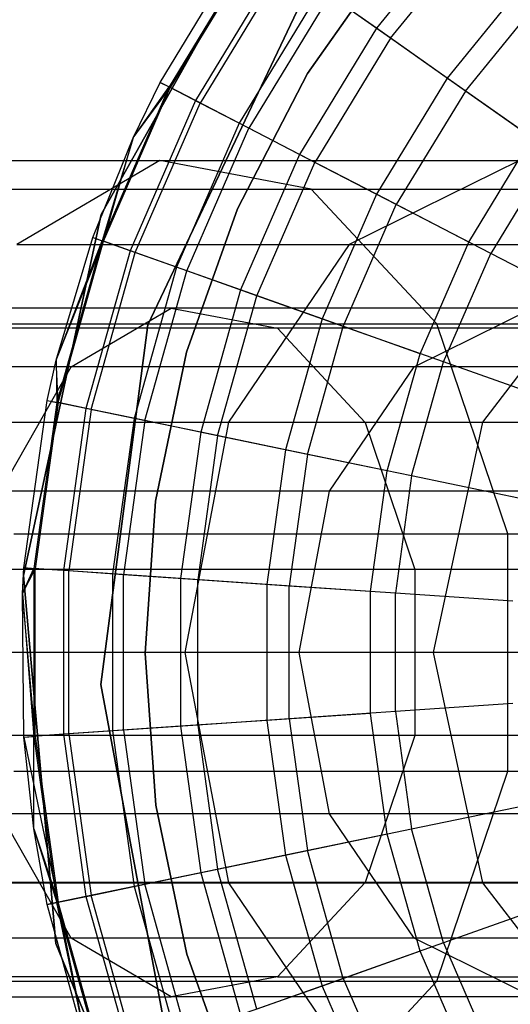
# Model space of a CAD drawing. Extents: x -28.1 to 0, y 0 to 28.1.
# Tile 131 of 215: x -0.984 to -0.79, y 13.935 to 14.326. Entities that reach past the tile are written whole.
import ezdxf

# ---------------------------------------------------------------- set-up
doc = ezdxf.new("R2010")
doc.units = 0
doc.header["$MEASUREMENT"] = 0
doc.layers.get('0').update_dxf_attribs({"color": 13, "linetype": 'CONTINUOUS'})

# ---------------------------------------------------------------- blocks, each defined once
blk = doc.blocks.new('ORTO_VIII_Z_ZAROWKA_OKAPO0')
at = {"color": 0}
for p, q in [((27.52981, 14.63768, 10.00781), (27.45808, 14.50972, 10.00781)), ((27.45808, 14.50972, 3.3149), (27.52981, 14.63768, 3.3149)), ((27.52981, 14.63768, 10.00781), (27.45808, 14.50972, 10.00781)), ((27.45808, 14.50972, 3.3149), (27.52981, 14.63768, 3.3149)), ((27.60427, 14.62916, 10.09418), (27.56725, 14.58365, 10.09418)), ((27.60427, 14.62916, 10.09418), (27.56725, 14.58365, 10.09418)), ((27.57282, 14.57972, 12.17217), (27.60926, 14.62451, 12.17217)), ((27.57282, 14.57972, 12.17217), (27.60926, 14.62451, 12.17217)), ((27.48148, 14.56217, 10.40345), (27.51638, 14.61956, 10.40345)), ((27.48148, 14.56217, 11.98237), (27.51638, 14.61956, 11.98237)), ((27.48148, 14.56217, 10.40345), (27.51638, 14.61956, 10.40345)), ((27.48148, 14.56217, 11.98237), (27.51638, 14.61956, 11.98237)), ((27.5196, 14.61728, 10.32419), (27.48498, 14.56035, 10.32419)), ((27.5196, 14.61728, 10.32419), (27.48498, 14.56035, 10.32419)), ((27.52005, 14.61697, 12.03365), (27.48546, 14.5601, 12.03365)), ((27.52005, 14.61697, 12.03365), (27.48546, 14.5601, 12.03365)), ((27.57468, 14.61506, 3.47238), (27.53986, 14.56565, 3.47238)), ((27.53986, 14.56565, 3.43301), (27.57468, 14.61506, 3.43301)), ((27.57468, 14.61506, 3.47238), (27.53986, 14.56565, 3.47238)), ((27.53986, 14.56565, 3.43301), (27.57468, 14.61506, 3.43301)), ((27.52922, 14.61049, 10.24572), (27.49544, 14.55493, 10.24572)), ((27.52922, 14.61049, 10.24572), (27.49544, 14.55493, 10.24572)), ((27.53093, 14.60929, 12.08336), (27.49729, 14.55397, 12.08336)), ((27.53093, 14.60929, 12.08336), (27.49729, 14.55397, 12.08336)), ((27.62934, 14.60575, 10.02262), (27.59527, 14.56387, 10.02262)), ((27.62934, 14.60575, 10.02262), (27.59527, 14.56387, 10.02262)), ((27.54516, 14.59924, 10.16879), (27.51276, 14.54596, 10.16879)), ((27.54516, 14.59924, 10.16879), (27.51276, 14.54596, 10.16879)), ((27.56725, 14.58365, 10.09418), (27.54516, 14.59924, 10.16879)), ((27.56725, 14.58365, 10.09418), (27.54516, 14.59924, 10.16879)), ((27.60255, 14.55873, 12.20857), (27.63586, 14.59966, 12.20857)), ((27.60255, 14.55873, 12.20857), (27.63586, 14.59966, 12.20857)), ((27.47658, 14.46593, 10.00781), (27.53843, 14.5961, 10.00781)), ((27.53843, 14.5961, 3.3149), (27.47658, 14.46593, 3.3149)), ((27.53843, 14.5961, 3.3149), (27.47658, 14.46593, 3.3149)), ((27.47658, 14.46593, 10.00781), (27.53843, 14.5961, 10.00781)), ((27.5487, 14.59674, 12.13001), (27.51661, 14.54397, 12.13001)), ((27.5487, 14.59674, 12.13001), (27.51661, 14.54397, 12.13001)), ((27.57282, 14.57972, 12.17217), (27.5487, 14.59674, 12.13001)), ((27.57282, 14.57972, 12.17217), (27.5487, 14.59674, 12.13001)), ((27.56725, 14.58365, 10.09418), (27.53676, 14.53352, 10.09418)), ((27.56725, 14.58365, 10.09418), (27.53676, 14.53352, 10.09418)), ((27.59527, 14.56387, 10.02262), (27.56725, 14.58365, 10.09418)), ((27.59527, 14.56387, 10.02262), (27.56725, 14.58365, 10.09418)), ((27.57282, 14.57972, 12.17217), (27.54282, 14.53038, 12.17217)), ((27.57282, 14.57972, 12.17217), (27.54282, 14.53038, 12.17217)), ((27.60255, 14.55873, 12.20857), (27.57282, 14.57972, 12.17217)), ((27.60255, 14.55873, 12.20857), (27.57282, 14.57972, 12.17217)), ((27.47078, 14.54019, 10.40345), (27.48148, 14.56217, 10.40345)), ((27.47078, 14.54019, 11.98237), (27.48148, 14.56217, 11.98237)), ((27.47078, 14.54019, 10.40345), (27.48148, 14.56217, 10.40345)), ((27.47078, 14.54019, 11.98237), (27.48148, 14.56217, 11.98237)), ((27.48148, 14.56217, 10.40345), (27.48498, 14.56035, 10.32419)), ((27.48148, 14.56217, 10.40345), (27.48498, 14.56035, 10.32419)), ((27.48148, 14.56217, 11.98237), (27.48148, 14.56217, 10.40345)), ((27.48148, 14.56217, 11.98237), (27.48148, 14.56217, 10.40345)), ((27.48546, 14.5601, 12.03365), (27.48148, 14.56217, 11.98237)), ((27.48546, 14.5601, 12.03365), (27.48148, 14.56217, 11.98237)), ((27.53986, 14.56565, 3.47238), (27.51208, 14.51196, 3.47238)), ((27.51208, 14.51196, 3.43301), (27.53986, 14.56565, 3.43301)), ((27.53986, 14.56565, 3.47238), (27.51208, 14.51196, 3.47238)), ((27.51208, 14.51196, 3.43301), (27.53986, 14.56565, 3.43301)), ((27.53986, 14.56565, 3.47238), (27.53986, 14.56565, 3.43301)), ((27.53986, 14.56565, 3.47238), (27.53986, 14.56565, 3.43301)), ((27.59527, 14.56387, 10.02262), (27.56722, 14.51774, 10.02262)), ((27.59527, 14.56387, 10.02262), (27.56722, 14.51774, 10.02262)), ((27.62895, 14.54009, 9.95481), (27.59527, 14.56387, 10.02262)), ((27.62895, 14.54009, 9.95481), (27.59527, 14.56387, 10.02262)), ((27.48498, 14.56035, 10.32419), (27.45843, 14.49924, 10.32419)), ((27.48498, 14.56035, 10.32419), (27.45843, 14.49924, 10.32419)), ((27.45895, 14.49906, 12.03365), (27.48546, 14.5601, 12.03365)), ((27.45895, 14.49906, 12.03365), (27.48546, 14.5601, 12.03365)), ((27.47078, 14.54019, 10.40345), (27.48498, 14.56035, 10.32419)), ((27.47078, 14.54019, 10.40345), (27.48498, 14.56035, 10.32419)), ((27.47078, 14.54019, 11.98237), (27.48546, 14.5601, 12.03365)), ((27.47078, 14.54019, 11.98237), (27.48546, 14.5601, 12.03365)), ((27.49544, 14.55493, 10.24572), (27.48498, 14.56035, 10.32419)), ((27.49544, 14.55493, 10.24572), (27.48498, 14.56035, 10.32419)), ((27.49729, 14.55397, 12.08336), (27.48546, 14.5601, 12.03365)), ((27.49729, 14.55397, 12.08336), (27.48546, 14.5601, 12.03365)), ((27.60255, 14.55873, 12.20857), (27.57513, 14.51364, 12.20857)), ((27.60255, 14.55873, 12.20857), (27.57513, 14.51364, 12.20857)), ((27.637, 14.53442, 12.23809), (27.60255, 14.55873, 12.20857)), ((27.637, 14.53442, 12.23809), (27.60255, 14.55873, 12.20857)), ((27.49544, 14.55493, 10.24572), (27.46954, 14.49529, 10.24572)), ((27.49544, 14.55493, 10.24572), (27.46954, 14.49529, 10.24572)), ((27.51276, 14.54596, 10.16879), (27.49544, 14.55493, 10.24572)), ((27.51276, 14.54596, 10.16879), (27.49544, 14.55493, 10.24572)), ((27.4715, 14.4946, 12.08336), (27.49729, 14.55397, 12.08336)), ((27.4715, 14.4946, 12.08336), (27.49729, 14.55397, 12.08336)), ((27.51661, 14.54397, 12.13001), (27.49729, 14.55397, 12.08336)), ((27.51661, 14.54397, 12.13001), (27.49729, 14.55397, 12.08336)), ((27.51276, 14.54596, 10.16879), (27.48791, 14.48876, 10.16879)), ((27.51276, 14.54596, 10.16879), (27.48791, 14.48876, 10.16879)), ((27.492, 14.48731, 12.13001), (27.51661, 14.54397, 12.13001)), ((27.492, 14.48731, 12.13001), (27.51661, 14.54397, 12.13001)), ((27.53676, 14.53352, 10.09418), (27.51276, 14.54596, 10.16879)), ((27.53676, 14.53352, 10.09418), (27.51276, 14.54596, 10.16879)), ((27.54282, 14.53038, 12.17217), (27.51661, 14.54397, 12.13001)), ((27.54282, 14.53038, 12.17217), (27.51661, 14.54397, 12.13001)), ((27.45472, 14.50056, 10.40345), (27.47078, 14.54019, 10.40345)), ((27.45472, 14.50056, 11.98237), (27.47078, 14.54019, 11.98237)), ((27.45472, 14.50056, 10.40345), (27.47078, 14.54019, 10.40345)), ((27.45472, 14.50056, 11.98237), (27.47078, 14.54019, 11.98237)), ((27.47078, 14.54019, 10.40345), (27.45843, 14.49924, 10.32419)), ((27.47078, 14.54019, 10.40345), (27.45843, 14.49924, 10.32419)), ((27.45895, 14.49906, 12.03365), (27.47078, 14.54019, 11.98237)), ((27.45895, 14.49906, 12.03365), (27.47078, 14.54019, 11.98237)), ((27.47078, 14.54019, 11.98237), (27.47078, 14.54019, 10.40345)), ((27.47078, 14.54019, 11.98237), (27.47078, 14.54019, 10.40345)), ((27.60383, 14.49877, 9.95481), (27.62895, 14.54009, 9.95481)), ((27.60383, 14.49877, 9.95481), (27.62895, 14.54009, 9.95481)), ((27.31602, 14.53117, 1.13541), (27.48128, 14.53117, 1.25113)), ((27.31602, 14.53117, 1.13541), (27.48128, 14.53117, 1.25113)), ((27.48128, 14.53117, 1.25113), (27.42465, 14.49776, 1.31861)), ((27.48128, 14.53117, 1.25113), (27.42465, 14.49776, 1.31861)), ((27.5414, 14.51981, 1.17948), (27.48128, 14.53117, 1.25113)), ((27.48128, 14.53117, 1.25113), (27.62393, 14.53117, 1.39378)), ((27.5414, 14.51981, 1.17948), (27.48128, 14.53117, 1.25113)), ((27.48128, 14.53117, 1.25113), (27.62393, 14.53117, 1.39378)), ((27.53676, 14.53352, 10.09418), (27.51339, 14.47971, 10.09418)), ((27.53676, 14.53352, 10.09418), (27.51339, 14.47971, 10.09418)), ((27.56722, 14.51774, 10.02262), (27.53676, 14.53352, 10.09418)), ((27.56722, 14.51774, 10.02262), (27.53676, 14.53352, 10.09418)), ((27.62393, 14.53117, 1.39378), (27.55645, 14.49776, 1.45041)), ((27.62393, 14.53117, 1.39378), (27.55645, 14.49776, 1.45041)), ((27.637, 14.53442, 12.23809), (27.61257, 14.49424, 12.23809)), ((27.637, 14.53442, 12.23809), (27.61257, 14.49424, 12.23809)), ((27.51981, 14.47742, 12.17217), (27.54282, 14.53038, 12.17217)), ((27.51981, 14.47742, 12.17217), (27.54282, 14.53038, 12.17217)), ((27.57513, 14.51364, 12.20857), (27.54282, 14.53038, 12.17217)), ((27.57513, 14.51364, 12.20857), (27.54282, 14.53038, 12.17217)), ((27.36278, 14.51981, 1.05441), (27.5414, 14.51981, 1.17948)), ((27.36278, 14.51981, 1.05441), (27.5414, 14.51981, 1.17948)), ((27.59124, 14.46629, 1.12008), (27.5414, 14.51981, 1.17948)), ((27.5414, 14.51981, 1.17948), (27.69558, 14.51981, 1.33366)), ((27.59124, 14.46629, 1.12008), (27.5414, 14.51981, 1.17948)), ((27.5414, 14.51981, 1.17948), (27.69558, 14.51981, 1.33366)), ((27.56722, 14.51774, 10.02262), (27.54571, 14.46822, 10.02262)), ((27.56722, 14.51774, 10.02262), (27.54571, 14.46822, 10.02262)), ((27.60383, 14.49877, 9.95481), (27.56722, 14.51774, 10.02262)), ((27.60383, 14.49877, 9.95481), (27.56722, 14.51774, 10.02262)), ((27.51208, 14.51196, 3.47238), (27.49187, 14.45498, 3.47238)), ((27.49187, 14.45498, 3.43301), (27.51208, 14.51196, 3.43301)), ((27.51208, 14.51196, 3.47238), (27.49187, 14.45498, 3.47238)), ((27.49187, 14.45498, 3.43301), (27.51208, 14.51196, 3.43301)), ((27.51208, 14.51196, 3.47238), (27.51208, 14.51196, 3.43301)), ((27.51208, 14.51196, 3.47238), (27.51208, 14.51196, 3.43301)), ((27.55411, 14.46524, 12.20857), (27.57513, 14.51364, 12.20857)), ((27.55411, 14.46524, 12.20857), (27.57513, 14.51364, 12.20857)), ((27.61257, 14.49424, 12.23809), (27.57513, 14.51364, 12.20857)), ((27.61257, 14.49424, 12.23809), (27.57513, 14.51364, 12.20857)), ((27.45808, 14.50972, 10.00781), (27.42726, 14.3663, 10.00781)), ((27.42726, 14.3663, 3.3149), (27.45808, 14.50972, 3.3149)), ((27.45808, 14.50972, 10.00781), (27.42726, 14.3663, 10.00781)), ((27.42726, 14.3663, 3.3149), (27.45808, 14.50972, 3.3149)), ((27.45808, 14.50972, 10.00781), (27.45808, 14.50972, 3.3149)), ((27.45808, 14.50972, 10.00781), (27.45808, 14.50972, 3.3149)), ((27.44018, 14.45178, 10.40345), (27.45472, 14.50056, 10.40345)), ((27.44018, 14.45178, 11.98237), (27.45472, 14.50056, 11.98237)), ((27.44018, 14.45178, 10.40345), (27.45472, 14.50056, 10.40345)), ((27.44018, 14.45178, 11.98237), (27.45472, 14.50056, 11.98237)), ((27.45472, 14.50056, 10.40345), (27.45843, 14.49924, 10.32419)), ((27.45472, 14.50056, 10.40345), (27.45843, 14.49924, 10.32419)), ((27.45472, 14.50056, 11.98237), (27.45472, 14.50056, 10.40345)), ((27.45472, 14.50056, 11.98237), (27.45472, 14.50056, 10.40345)), ((27.45472, 14.50056, 11.98237), (27.45895, 14.49906, 12.03365)), ((27.45472, 14.50056, 11.98237), (27.45895, 14.49906, 12.03365)), ((27.42465, 14.49776, 1.31861), (27.55645, 14.49776, 1.45041)), ((27.42465, 14.49776, 1.31861), (27.55645, 14.49776, 1.45041)), ((27.44018, 14.45178, 10.40345), (27.45843, 14.49924, 10.32419)), ((27.44018, 14.45178, 10.40345), (27.45843, 14.49924, 10.32419)), ((27.44018, 14.45178, 11.98237), (27.45895, 14.49906, 12.03365)), ((27.44018, 14.45178, 11.98237), (27.45895, 14.49906, 12.03365)), ((27.45843, 14.49924, 10.32419), (27.44046, 14.43508, 10.32419)), ((27.45843, 14.49924, 10.32419), (27.44046, 14.43508, 10.32419)), ((27.44099, 14.43497, 12.03365), (27.45895, 14.49906, 12.03365)), ((27.44099, 14.43497, 12.03365), (27.45895, 14.49906, 12.03365)), ((27.46954, 14.49529, 10.24572), (27.45843, 14.49924, 10.32419)), ((27.46954, 14.49529, 10.24572), (27.45843, 14.49924, 10.32419)), ((27.4715, 14.4946, 12.08336), (27.45895, 14.49906, 12.03365)), ((27.4715, 14.4946, 12.08336), (27.45895, 14.49906, 12.03365)), ((27.55645, 14.49776, 1.45041), (27.50858, 14.42724, 1.49057)), ((27.55645, 14.49776, 1.45041), (27.50858, 14.42724, 1.49057)), ((27.55645, 14.49776, 1.45041), (27.66335, 14.49776, 1.60309)), ((27.55645, 14.49776, 1.45041), (27.66335, 14.49776, 1.60309)), ((27.58456, 14.45441, 9.95481), (27.60383, 14.49877, 9.95481)), ((27.58456, 14.45441, 9.95481), (27.60383, 14.49877, 9.95481)), ((27.66335, 14.49776, 1.60309), (27.60925, 14.42724, 1.63433)), ((27.66335, 14.49776, 1.60309), (27.60925, 14.42724, 1.63433)), ((27.46954, 14.49529, 10.24572), (27.45199, 14.43268, 10.24572)), ((27.46954, 14.49529, 10.24572), (27.45199, 14.43268, 10.24572)), ((27.45404, 14.43226, 12.08336), (27.4715, 14.4946, 12.08336)), ((27.45404, 14.43226, 12.08336), (27.4715, 14.4946, 12.08336)), ((27.48791, 14.48876, 10.16879), (27.46954, 14.49529, 10.24572)), ((27.48791, 14.48876, 10.16879), (27.46954, 14.49529, 10.24572)), ((27.492, 14.48731, 12.13001), (27.4715, 14.4946, 12.08336)), ((27.492, 14.48731, 12.13001), (27.4715, 14.4946, 12.08336)), ((27.59384, 14.45112, 12.23809), (27.61257, 14.49424, 12.23809)), ((27.59384, 14.45112, 12.23809), (27.61257, 14.49424, 12.23809)), ((27.65398, 14.47278, 12.25984), (27.61257, 14.49424, 12.23809)), ((27.65398, 14.47278, 12.25984), (27.61257, 14.49424, 12.23809)), ((27.48791, 14.48876, 10.16879), (27.47109, 14.42872, 10.16879)), ((27.48791, 14.48876, 10.16879), (27.47109, 14.42872, 10.16879)), ((27.51339, 14.47971, 10.09418), (27.48791, 14.48876, 10.16879)), ((27.51339, 14.47971, 10.09418), (27.48791, 14.48876, 10.16879)), ((27.47533, 14.42783, 12.13001), (27.492, 14.48731, 12.13001)), ((27.47533, 14.42783, 12.13001), (27.492, 14.48731, 12.13001)), ((27.51981, 14.47742, 12.17217), (27.492, 14.48731, 12.13001)), ((27.51981, 14.47742, 12.17217), (27.492, 14.48731, 12.13001)), ((27.51339, 14.47971, 10.09418), (27.49756, 14.42321, 10.09418)), ((27.51339, 14.47971, 10.09418), (27.49756, 14.42321, 10.09418)), ((27.50424, 14.42183, 12.17217), (27.51981, 14.47742, 12.17217)), ((27.50424, 14.42183, 12.17217), (27.51981, 14.47742, 12.17217)), ((27.54571, 14.46822, 10.02262), (27.51339, 14.47971, 10.09418)), ((27.54571, 14.46822, 10.02262), (27.51339, 14.47971, 10.09418)), ((27.55411, 14.46524, 12.20857), (27.51981, 14.47742, 12.17217)), ((27.55411, 14.46524, 12.20857), (27.51981, 14.47742, 12.17217)), ((27.48585, 14.47255, 1.24568), (27.31958, 14.47255, 1.12925)), ((27.48585, 14.47255, 1.24568), (27.31958, 14.47255, 1.12925)), ((27.44621, 14.44916, 1.29292), (27.48585, 14.47255, 1.24568)), ((27.44621, 14.44916, 1.29292), (27.48585, 14.47255, 1.24568)), ((27.62938, 14.47255, 1.38921), (27.48585, 14.47255, 1.24568)), ((27.48585, 14.47255, 1.24568), (27.52794, 14.4646, 1.19552)), ((27.62938, 14.47255, 1.38921), (27.48585, 14.47255, 1.24568)), ((27.48585, 14.47255, 1.24568), (27.52794, 14.4646, 1.19552)), ((27.58215, 14.44916, 1.42885), (27.62938, 14.47255, 1.38921)), ((27.58215, 14.44916, 1.42885), (27.62938, 14.47255, 1.38921)), ((27.52794, 14.4646, 1.19552), (27.35231, 14.4646, 1.07255)), ((27.52794, 14.4646, 1.19552), (27.35231, 14.4646, 1.07255)), ((27.40155, 14.46629, 0.98726), (27.59124, 14.46629, 1.12008)), ((27.40155, 14.46629, 0.98726), (27.59124, 14.46629, 1.12008)), ((27.45798, 14.32302, 10.00781), (27.47658, 14.46593, 10.00781)), ((27.47658, 14.46593, 3.3149), (27.45798, 14.32302, 3.3149)), ((27.47658, 14.46593, 3.3149), (27.45798, 14.32302, 3.3149)), ((27.45798, 14.32302, 10.00781), (27.47658, 14.46593, 10.00781)), ((27.47658, 14.46593, 3.3149), (27.47658, 14.46593, 10.00781)), ((27.47658, 14.46593, 3.3149), (27.47658, 14.46593, 10.00781)), ((27.67954, 14.4646, 1.34712), (27.52794, 14.4646, 1.19552)), ((27.52794, 14.4646, 1.19552), (27.56283, 14.42713, 1.15394)), ((27.67954, 14.4646, 1.34712), (27.52794, 14.4646, 1.19552)), ((27.52794, 14.4646, 1.19552), (27.56283, 14.42713, 1.15394)), ((27.54571, 14.46822, 10.02262), (27.53114, 14.41623, 10.02262)), ((27.54571, 14.46822, 10.02262), (27.53114, 14.41623, 10.02262)), ((27.53987, 14.41442, 12.20857), (27.55411, 14.46524, 12.20857)), ((27.53987, 14.41442, 12.20857), (27.55411, 14.46524, 12.20857)), ((27.58456, 14.45441, 9.95481), (27.54571, 14.46822, 10.02262)), ((27.58456, 14.45441, 9.95481), (27.54571, 14.46822, 10.02262)), ((27.59384, 14.45112, 12.23809), (27.55411, 14.46524, 12.20857)), ((27.59384, 14.45112, 12.23809), (27.55411, 14.46524, 12.20857)), ((27.61938, 14.38286, 1.08654), (27.59124, 14.46629, 1.12008)), ((27.59124, 14.46629, 1.12008), (27.75498, 14.46629, 1.28382)), ((27.59124, 14.46629, 1.12008), (27.75498, 14.46629, 1.28382)), ((27.61938, 14.38286, 1.08654), (27.59124, 14.46629, 1.12008)), ((27.49187, 14.45498, 3.47238), (27.47961, 14.39579, 3.47238)), ((27.47961, 14.39579, 3.43301), (27.49187, 14.45498, 3.43301)), ((27.49187, 14.45498, 3.47238), (27.47961, 14.39579, 3.47238)), ((27.47961, 14.39579, 3.43301), (27.49187, 14.45498, 3.43301)), ((27.49187, 14.45498, 3.47238), (27.49187, 14.45498, 3.43301)), ((27.49187, 14.45498, 3.47238), (27.49187, 14.45498, 3.43301)), ((27.57151, 14.40785, 9.95481), (27.58456, 14.45441, 9.95481)), ((27.57151, 14.40785, 9.95481), (27.58456, 14.45441, 9.95481)), ((27.44621, 14.44916, 1.29292), (27.28874, 14.44916, 1.18265)), ((27.44621, 14.44916, 1.29292), (27.28874, 14.44916, 1.18265)), ((27.4181, 14.39979, 1.32642), (27.44621, 14.44916, 1.29292)), ((27.4181, 14.39979, 1.32642), (27.44621, 14.44916, 1.29292)), ((27.4366, 14.43588, 10.40345), (27.44018, 14.45178, 10.40345)), ((27.4366, 14.43588, 11.98237), (27.44018, 14.45178, 11.98237)), ((27.4366, 14.43588, 10.40345), (27.44018, 14.45178, 10.40345)), ((27.4366, 14.43588, 11.98237), (27.44018, 14.45178, 11.98237)), ((27.44018, 14.45178, 10.40345), (27.44046, 14.43508, 10.32419)), ((27.44018, 14.45178, 10.40345), (27.44046, 14.43508, 10.32419)), ((27.44018, 14.45178, 11.98237), (27.44018, 14.45178, 10.40345)), ((27.44018, 14.45178, 11.98237), (27.44018, 14.45178, 10.40345)), ((27.44099, 14.43497, 12.03365), (27.44018, 14.45178, 11.98237)), ((27.44099, 14.43497, 12.03365), (27.44018, 14.45178, 11.98237)), ((27.58215, 14.44916, 1.42885), (27.44621, 14.44916, 1.29292)), ((27.58215, 14.44916, 1.42885), (27.44621, 14.44916, 1.29292)), ((27.54864, 14.39979, 1.45696), (27.58215, 14.44916, 1.42885)), ((27.54864, 14.39979, 1.45696), (27.58215, 14.44916, 1.42885)), ((27.58115, 14.40584, 12.23809), (27.59384, 14.45112, 12.23809)), ((27.58115, 14.40584, 12.23809), (27.59384, 14.45112, 12.23809)), ((27.6924, 14.44916, 1.58632), (27.58215, 14.44916, 1.42885)), ((27.6924, 14.44916, 1.58632), (27.58215, 14.44916, 1.42885)), ((27.63779, 14.4355, 12.25984), (27.59384, 14.45112, 12.23809)), ((27.63779, 14.4355, 12.25984), (27.59384, 14.45112, 12.23809)), ((27.42745, 14.36934, 10.40345), (27.4366, 14.43588, 10.40345)), ((27.42745, 14.36934, 11.98237), (27.4366, 14.43588, 11.98237)), ((27.42745, 14.36934, 10.40345), (27.4366, 14.43588, 10.40345)), ((27.42745, 14.36934, 11.98237), (27.4366, 14.43588, 11.98237)), ((27.44046, 14.43508, 10.32419), (27.43139, 14.36907, 10.32419)), ((27.44046, 14.43508, 10.32419), (27.43139, 14.36907, 10.32419)), ((27.44099, 14.43497, 12.03365), (27.43193, 14.36903, 12.03365)), ((27.44099, 14.43497, 12.03365), (27.43193, 14.36903, 12.03365)), ((27.4366, 14.43588, 10.40345), (27.44046, 14.43508, 10.32419)), ((27.4366, 14.43588, 10.40345), (27.44046, 14.43508, 10.32419)), ((27.4366, 14.43588, 11.98237), (27.4366, 14.43588, 10.40345)), ((27.4366, 14.43588, 11.98237), (27.4366, 14.43588, 10.40345)), ((27.4366, 14.43588, 11.98237), (27.44099, 14.43497, 12.03365)), ((27.4366, 14.43588, 11.98237), (27.44099, 14.43497, 12.03365)), ((27.45199, 14.43268, 10.24572), (27.44046, 14.43508, 10.32419)), ((27.45199, 14.43268, 10.24572), (27.44046, 14.43508, 10.32419)), ((27.45404, 14.43226, 12.08336), (27.44099, 14.43497, 12.03365)), ((27.45404, 14.43226, 12.08336), (27.44099, 14.43497, 12.03365)), ((27.45199, 14.43268, 10.24572), (27.44314, 14.36827, 10.24572)), ((27.45199, 14.43268, 10.24572), (27.44314, 14.36827, 10.24572)), ((27.45404, 14.43226, 12.08336), (27.44522, 14.36813, 12.08336)), ((27.45404, 14.43226, 12.08336), (27.44522, 14.36813, 12.08336)), ((27.47109, 14.42872, 10.16879), (27.45199, 14.43268, 10.24572)), ((27.47109, 14.42872, 10.16879), (27.45199, 14.43268, 10.24572)), ((27.47533, 14.42783, 12.13001), (27.45404, 14.43226, 12.08336)), ((27.47533, 14.42783, 12.13001), (27.45404, 14.43226, 12.08336)), ((27.56283, 14.42713, 1.15394), (27.37945, 14.42713, 1.02554)), ((27.56283, 14.42713, 1.15394), (27.37945, 14.42713, 1.02554)), ((27.38449, 14.42724, 1.36648), (27.50858, 14.42724, 1.49057)), ((27.38449, 14.42724, 1.36648), (27.50858, 14.42724, 1.49057)), ((27.47109, 14.42872, 10.16879), (27.4626, 14.36694, 10.16879)), ((27.47109, 14.42872, 10.16879), (27.4626, 14.36694, 10.16879)), ((27.47533, 14.42783, 12.13001), (27.46692, 14.36664, 12.13001)), ((27.47533, 14.42783, 12.13001), (27.46692, 14.36664, 12.13001)), ((27.49756, 14.42321, 10.09418), (27.47109, 14.42872, 10.16879)), ((27.49756, 14.42321, 10.09418), (27.47109, 14.42872, 10.16879)), ((27.50424, 14.42183, 12.17217), (27.47533, 14.42783, 12.13001)), ((27.50424, 14.42183, 12.17217), (27.47533, 14.42783, 12.13001)), ((27.50858, 14.42724, 1.49057), (27.49131, 14.33576, 1.50506)), ((27.50858, 14.42724, 1.49057), (27.49131, 14.33576, 1.50506)), ((27.50858, 14.42724, 1.49057), (27.60925, 14.42724, 1.63433)), ((27.50858, 14.42724, 1.49057), (27.60925, 14.42724, 1.63433)), ((27.72112, 14.42713, 1.31223), (27.56283, 14.42713, 1.15394)), ((27.56283, 14.42713, 1.15394), (27.58253, 14.36873, 1.13046)), ((27.72112, 14.42713, 1.31223), (27.56283, 14.42713, 1.15394)), ((27.56283, 14.42713, 1.15394), (27.58253, 14.36873, 1.13046)), ((27.60925, 14.42724, 1.63433), (27.58972, 14.33576, 1.6456)), ((27.60925, 14.42724, 1.63433), (27.58972, 14.33576, 1.6456)), ((27.60925, 14.42724, 1.63433), (27.68341, 14.42724, 1.79338)), ((27.60925, 14.42724, 1.63433), (27.68341, 14.42724, 1.79338)), ((27.49756, 14.42321, 10.09418), (27.48957, 14.36509, 10.09418)), ((27.49756, 14.42321, 10.09418), (27.48957, 14.36509, 10.09418)), ((27.50424, 14.42183, 12.17217), (27.49637, 14.36463, 12.17217)), ((27.50424, 14.42183, 12.17217), (27.49637, 14.36463, 12.17217)), ((27.53114, 14.41623, 10.02262), (27.49756, 14.42321, 10.09418)), ((27.53114, 14.41623, 10.02262), (27.49756, 14.42321, 10.09418)), ((27.53987, 14.41442, 12.20857), (27.50424, 14.42183, 12.17217)), ((27.53987, 14.41442, 12.20857), (27.50424, 14.42183, 12.17217)), ((27.53114, 14.41623, 10.02262), (27.52379, 14.36275, 10.02262)), ((27.53114, 14.41623, 10.02262), (27.52379, 14.36275, 10.02262)), ((27.57151, 14.40785, 9.95481), (27.53114, 14.41623, 10.02262)), ((27.57151, 14.40785, 9.95481), (27.53114, 14.41623, 10.02262)), ((27.53987, 14.41442, 12.20857), (27.53269, 14.36214, 12.20857)), ((27.53987, 14.41442, 12.20857), (27.53269, 14.36214, 12.20857)), ((27.58115, 14.40584, 12.23809), (27.53987, 14.41442, 12.20857)), ((27.58115, 14.40584, 12.23809), (27.53987, 14.41442, 12.20857)), ((27.56493, 14.35994, 9.95481), (27.57151, 14.40785, 9.95481)), ((27.56493, 14.35994, 9.95481), (27.57151, 14.40785, 9.95481)), ((27.58115, 14.40584, 12.23809), (27.57475, 14.35926, 12.23809)), ((27.58115, 14.40584, 12.23809), (27.57475, 14.35926, 12.23809)), ((27.62682, 14.39635, 12.25984), (27.58115, 14.40584, 12.23809)), ((27.62682, 14.39635, 12.25984), (27.58115, 14.40584, 12.23809)), ((27.54864, 14.39979, 1.45696), (27.4181, 14.39979, 1.32642)), ((27.54864, 14.39979, 1.45696), (27.4181, 14.39979, 1.32642)), ((27.53655, 14.33576, 1.46711), (27.54864, 14.39979, 1.45696)), ((27.53655, 14.33576, 1.46711), (27.54864, 14.39979, 1.45696)), ((27.65453, 14.39979, 1.60818), (27.54864, 14.39979, 1.45696)), ((27.65453, 14.39979, 1.60818), (27.54864, 14.39979, 1.45696)), ((27.47961, 14.39579, 3.47238), (27.47552, 14.33548, 3.47238)), ((27.47552, 14.33548, 3.43301), (27.47961, 14.39579, 3.43301)), ((27.47961, 14.39579, 3.47238), (27.47552, 14.33548, 3.47238)), ((27.47552, 14.33548, 3.43301), (27.47961, 14.39579, 3.43301)), ((27.47961, 14.39579, 3.47238), (27.47961, 14.39579, 3.43301)), ((27.47961, 14.39579, 3.47238), (27.47961, 14.39579, 3.43301)), ((27.42345, 14.38286, 0.94934), (27.61938, 14.38286, 1.08654)), ((27.42345, 14.38286, 0.94934), (27.61938, 14.38286, 1.08654)), ((27.61938, 14.28865, 1.08654), (27.61938, 14.38286, 1.08654)), ((27.61938, 14.38286, 1.08654), (27.78852, 14.38286, 1.25568)), ((27.61938, 14.38286, 1.08654), (27.78852, 14.38286, 1.25568)), ((27.61938, 14.28865, 1.08654), (27.61938, 14.38286, 1.08654)), ((27.58253, 14.36873, 1.13046), (27.39478, 14.36873, 0.999)), ((27.58253, 14.36873, 1.13046), (27.39478, 14.36873, 0.999)), ((27.42686, 14.35917, 10.40345), (27.42745, 14.36934, 10.40345)), ((27.42686, 14.35917, 11.98237), (27.42745, 14.36934, 11.98237)), ((27.42686, 14.35917, 10.40345), (27.42745, 14.36934, 10.40345)), ((27.42686, 14.35917, 11.98237), (27.42745, 14.36934, 11.98237)), ((27.42686, 14.35917, 10.40345), (27.43139, 14.36907, 10.32419)), ((27.42686, 14.35917, 10.40345), (27.43139, 14.36907, 10.32419)), ((27.42686, 14.35917, 11.98237), (27.43193, 14.36903, 12.03365)), ((27.42686, 14.35917, 11.98237), (27.43193, 14.36903, 12.03365)), ((27.42745, 14.36934, 10.40345), (27.43139, 14.36907, 10.32419)), ((27.42745, 14.36934, 10.40345), (27.43139, 14.36907, 10.32419)), ((27.42745, 14.36934, 11.98237), (27.42745, 14.36934, 10.40345)), ((27.42745, 14.36934, 11.98237), (27.42745, 14.36934, 10.40345)), ((27.43193, 14.36903, 12.03365), (27.42745, 14.36934, 11.98237)), ((27.43193, 14.36903, 12.03365), (27.42745, 14.36934, 11.98237)), ((27.43139, 14.36907, 10.32419), (27.43139, 14.30244, 10.32419)), ((27.44314, 14.36827, 10.24572), (27.43139, 14.36907, 10.32419)), ((27.43139, 14.36907, 10.32419), (27.43139, 14.30244, 10.32419)), ((27.44314, 14.36827, 10.24572), (27.43139, 14.36907, 10.32419)), ((27.43193, 14.30248, 12.03365), (27.43193, 14.36903, 12.03365)), ((27.43193, 14.30248, 12.03365), (27.43193, 14.36903, 12.03365)), ((27.44522, 14.36813, 12.08336), (27.43193, 14.36903, 12.03365)), ((27.44522, 14.36813, 12.08336), (27.43193, 14.36903, 12.03365)), ((27.44314, 14.36827, 10.24572), (27.44314, 14.30325, 10.24572)), ((27.4626, 14.36694, 10.16879), (27.44314, 14.36827, 10.24572)), ((27.44314, 14.36827, 10.24572), (27.44314, 14.30325, 10.24572)), ((27.4626, 14.36694, 10.16879), (27.44314, 14.36827, 10.24572)), ((27.44522, 14.30339, 12.08336), (27.44522, 14.36813, 12.08336)), ((27.44522, 14.30339, 12.08336), (27.44522, 14.36813, 12.08336)), ((27.46692, 14.36664, 12.13001), (27.44522, 14.36813, 12.08336)), ((27.46692, 14.36664, 12.13001), (27.44522, 14.36813, 12.08336)), ((27.4626, 14.36694, 10.16879), (27.4626, 14.30458, 10.16879)), ((27.48957, 14.36509, 10.09418), (27.4626, 14.36694, 10.16879)), ((27.4626, 14.36694, 10.16879), (27.4626, 14.30458, 10.16879)), ((27.48957, 14.36509, 10.09418), (27.4626, 14.36694, 10.16879)), ((27.46692, 14.30487, 12.13001), (27.46692, 14.36664, 12.13001)), ((27.46692, 14.30487, 12.13001), (27.46692, 14.36664, 12.13001)), ((27.49637, 14.36463, 12.17217), (27.46692, 14.36664, 12.13001)), ((27.49637, 14.36463, 12.17217), (27.46692, 14.36664, 12.13001)), ((27.7446, 14.36873, 1.29253), (27.58253, 14.36873, 1.13046)), ((27.58253, 14.36873, 1.13046), (27.58253, 14.30278, 1.13046)), ((27.7446, 14.36873, 1.29253), (27.58253, 14.36873, 1.13046)), ((27.58253, 14.36873, 1.13046), (27.58253, 14.30278, 1.13046)), ((27.42726, 14.3663, 10.00781), (27.44008, 14.22017, 10.00781)), ((27.44008, 14.22017, 3.3149), (27.42726, 14.3663, 3.3149)), ((27.42726, 14.3663, 10.00781), (27.44008, 14.22017, 10.00781)), ((27.42726, 14.3663, 10.00781), (27.42726, 14.3663, 3.3149)), ((27.44008, 14.22017, 3.3149), (27.42726, 14.3663, 3.3149)), ((27.42726, 14.3663, 10.00781), (27.42726, 14.3663, 3.3149)), ((27.48957, 14.36509, 10.09418), (27.48957, 14.30642, 10.09418)), ((27.52379, 14.36275, 10.02262), (27.48957, 14.36509, 10.09418)), ((27.48957, 14.36509, 10.09418), (27.48957, 14.30642, 10.09418)), ((27.52379, 14.36275, 10.02262), (27.48957, 14.36509, 10.09418)), ((27.49637, 14.30689, 12.17217), (27.49637, 14.36463, 12.17217)), ((27.49637, 14.30689, 12.17217), (27.49637, 14.36463, 12.17217)), ((27.53269, 14.36214, 12.20857), (27.49637, 14.36463, 12.17217)), ((27.53269, 14.36214, 12.20857), (27.49637, 14.36463, 12.17217)), ((27.52379, 14.36275, 10.02262), (27.52379, 14.30876, 10.02262)), ((27.56493, 14.35994, 9.95481), (27.52379, 14.36275, 10.02262)), ((27.52379, 14.36275, 10.02262), (27.52379, 14.30876, 10.02262)), ((27.56493, 14.35994, 9.95481), (27.52379, 14.36275, 10.02262)), ((27.42745, 14.30217, 10.40345), (27.42686, 14.35917, 10.40345)), ((27.42686, 14.35917, 10.40345), (27.43139, 14.30244, 10.32419)), ((27.42686, 14.35917, 10.40345), (27.43139, 14.30244, 10.32419)), ((27.42745, 14.30217, 11.98237), (27.42686, 14.35917, 11.98237)), ((27.42686, 14.35917, 11.98237), (27.42686, 14.35917, 10.40345)), ((27.42745, 14.30217, 10.40345), (27.42686, 14.35917, 10.40345)), ((27.42686, 14.35917, 11.98237), (27.42686, 14.35917, 10.40345)), ((27.42745, 14.30217, 11.98237), (27.42686, 14.35917, 11.98237)), ((27.43193, 14.30248, 12.03365), (27.42686, 14.35917, 11.98237)), ((27.43193, 14.30248, 12.03365), (27.42686, 14.35917, 11.98237)), ((27.53269, 14.30937, 12.20857), (27.53269, 14.36214, 12.20857)), ((27.53269, 14.30937, 12.20857), (27.53269, 14.36214, 12.20857)), ((27.57475, 14.35926, 12.23809), (27.53269, 14.36214, 12.20857)), ((27.57475, 14.35926, 12.23809), (27.53269, 14.36214, 12.20857)), ((27.56493, 14.31158, 9.95481), (27.56493, 14.35994, 9.95481)), ((27.56493, 14.31158, 9.95481), (27.56493, 14.35994, 9.95481)), ((27.57475, 14.31225, 12.23809), (27.57475, 14.35926, 12.23809)), ((27.57475, 14.31225, 12.23809), (27.57475, 14.35926, 12.23809)), ((27.62129, 14.35608, 12.25984), (27.57475, 14.35926, 12.23809)), ((27.62129, 14.35608, 12.25984), (27.57475, 14.35926, 12.23809)), ((27.49131, 14.33576, 1.50506), (27.37, 14.33576, 1.38375)), ((27.49131, 14.33576, 1.50506), (27.37, 14.33576, 1.38375)), ((27.53655, 14.33576, 1.46711), (27.40795, 14.33576, 1.33851)), ((27.53655, 14.33576, 1.46711), (27.40795, 14.33576, 1.33851)), ((27.47552, 14.33548, 3.47238), (27.47968, 14.27517, 3.47238)), ((27.47968, 14.27517, 3.43301), (27.47552, 14.33548, 3.43301)), ((27.47552, 14.33548, 3.47238), (27.47968, 14.27517, 3.47238)), ((27.47552, 14.33548, 3.47238), (27.47552, 14.33548, 3.43301)), ((27.47968, 14.27517, 3.43301), (27.47552, 14.33548, 3.43301)), ((27.47552, 14.33548, 3.47238), (27.47552, 14.33548, 3.43301)), ((27.58972, 14.33576, 1.6456), (27.49131, 14.33576, 1.50506)), ((27.49131, 14.33576, 1.50506), (27.50858, 14.24428, 1.49057)), ((27.49131, 14.33576, 1.50506), (27.50858, 14.24428, 1.49057)), ((27.58972, 14.33576, 1.6456), (27.49131, 14.33576, 1.50506)), ((27.64086, 14.33576, 1.61608), (27.53655, 14.33576, 1.46711)), ((27.54864, 14.27172, 1.45696), (27.53655, 14.33576, 1.46711)), ((27.64086, 14.33576, 1.61608), (27.53655, 14.33576, 1.46711)), ((27.54864, 14.27172, 1.45696), (27.53655, 14.33576, 1.46711)), ((27.66223, 14.33576, 1.8011), (27.58972, 14.33576, 1.6456)), ((27.58972, 14.33576, 1.6456), (27.60925, 14.24428, 1.63433)), ((27.58972, 14.33576, 1.6456), (27.60925, 14.24428, 1.63433)), ((27.66223, 14.33576, 1.8011), (27.58972, 14.33576, 1.6456)), ((27.48445, 14.18135, 10.00781), (27.45798, 14.32302, 10.00781)), ((27.45798, 14.32302, 3.3149), (27.48445, 14.18135, 3.3149)), ((27.45798, 14.32302, 3.3149), (27.48445, 14.18135, 3.3149)), ((27.45798, 14.32302, 3.3149), (27.45798, 14.32302, 10.00781)), ((27.48445, 14.18135, 10.00781), (27.45798, 14.32302, 10.00781)), ((27.45798, 14.32302, 3.3149), (27.45798, 14.32302, 10.00781)), ((27.57475, 14.31225, 12.23809), (27.53269, 14.30937, 12.20857)), ((27.57475, 14.31225, 12.23809), (27.53269, 14.30937, 12.20857)), ((27.62129, 14.31543, 12.25984), (27.57475, 14.31225, 12.23809)), ((27.62129, 14.31543, 12.25984), (27.57475, 14.31225, 12.23809)), ((27.57475, 14.31225, 12.23809), (27.58115, 14.26567, 12.23809)), ((27.57475, 14.31225, 12.23809), (27.58115, 14.26567, 12.23809)), ((27.52379, 14.30876, 10.02262), (27.48957, 14.30642, 10.09418)), ((27.52379, 14.30876, 10.02262), (27.48957, 14.30642, 10.09418)), ((27.53269, 14.30937, 12.20857), (27.49637, 14.30689, 12.17217)), ((27.53269, 14.30937, 12.20857), (27.49637, 14.30689, 12.17217)), ((27.56493, 14.31158, 9.95481), (27.52379, 14.30876, 10.02262)), ((27.56493, 14.31158, 9.95481), (27.52379, 14.30876, 10.02262)), ((27.52379, 14.30876, 10.02262), (27.53114, 14.25528, 10.02262)), ((27.52379, 14.30876, 10.02262), (27.53114, 14.25528, 10.02262)), ((27.53269, 14.30937, 12.20857), (27.53987, 14.25709, 12.20857)), ((27.53269, 14.30937, 12.20857), (27.53987, 14.25709, 12.20857)), ((27.57151, 14.26366, 9.95481), (27.56493, 14.31158, 9.95481)), ((27.57151, 14.26366, 9.95481), (27.56493, 14.31158, 9.95481)), ((27.4626, 14.30458, 10.16879), (27.44314, 14.30325, 10.24572)), ((27.4626, 14.30458, 10.16879), (27.44314, 14.30325, 10.24572)), ((27.46692, 14.30487, 12.13001), (27.44522, 14.30339, 12.08336)), ((27.46692, 14.30487, 12.13001), (27.44522, 14.30339, 12.08336)), ((27.48957, 14.30642, 10.09418), (27.4626, 14.30458, 10.16879)), ((27.48957, 14.30642, 10.09418), (27.4626, 14.30458, 10.16879)), ((27.4626, 14.30458, 10.16879), (27.47109, 14.2428, 10.16879)), ((27.4626, 14.30458, 10.16879), (27.47109, 14.2428, 10.16879)), ((27.49637, 14.30689, 12.17217), (27.46692, 14.30487, 12.13001)), ((27.49637, 14.30689, 12.17217), (27.46692, 14.30487, 12.13001)), ((27.46692, 14.30487, 12.13001), (27.47533, 14.24368, 12.13001)), ((27.46692, 14.30487, 12.13001), (27.47533, 14.24368, 12.13001)), ((27.48957, 14.30642, 10.09418), (27.49756, 14.2483, 10.09418)), ((27.48957, 14.30642, 10.09418), (27.49756, 14.2483, 10.09418)), ((27.49637, 14.30689, 12.17217), (27.50424, 14.24968, 12.17217)), ((27.49637, 14.30689, 12.17217), (27.50424, 14.24968, 12.17217)), ((27.58253, 14.30278, 1.13046), (27.39478, 14.30278, 0.999)), ((27.58253, 14.30278, 1.13046), (27.39478, 14.30278, 0.999)), ((27.42745, 14.30217, 11.98237), (27.43193, 14.30248, 12.03365)), ((27.42745, 14.30217, 11.98237), (27.43193, 14.30248, 12.03365)), ((27.42745, 14.30217, 10.40345), (27.43139, 14.30244, 10.32419)), ((27.42745, 14.30217, 10.40345), (27.43139, 14.30244, 10.32419)), ((27.43132, 14.26572, 10.40345), (27.42745, 14.30217, 10.40345)), ((27.43132, 14.26572, 11.98237), (27.42745, 14.30217, 11.98237)), ((27.42745, 14.30217, 11.98237), (27.42745, 14.30217, 10.40345)), ((27.43132, 14.26572, 10.40345), (27.42745, 14.30217, 10.40345)), ((27.42745, 14.30217, 11.98237), (27.42745, 14.30217, 10.40345)), ((27.42745, 14.30217, 11.98237), (27.44099, 14.23654, 12.03365)), ((27.42745, 14.30217, 11.98237), (27.44099, 14.23654, 12.03365)), ((27.43132, 14.26572, 11.98237), (27.42745, 14.30217, 11.98237)), ((27.43132, 14.26572, 10.40345), (27.43139, 14.30244, 10.32419)), ((27.43132, 14.26572, 10.40345), (27.43139, 14.30244, 10.32419)), ((27.44314, 14.30325, 10.24572), (27.43139, 14.30244, 10.32419)), ((27.44314, 14.30325, 10.24572), (27.43139, 14.30244, 10.32419)), ((27.43139, 14.30244, 10.32419), (27.44046, 14.23643, 10.32419)), ((27.43139, 14.30244, 10.32419), (27.44046, 14.23643, 10.32419)), ((27.44522, 14.30339, 12.08336), (27.43193, 14.30248, 12.03365)), ((27.44522, 14.30339, 12.08336), (27.43193, 14.30248, 12.03365)), ((27.43193, 14.30248, 12.03365), (27.44099, 14.23654, 12.03365)), ((27.43193, 14.30248, 12.03365), (27.44099, 14.23654, 12.03365)), ((27.44314, 14.30325, 10.24572), (27.45199, 14.23883, 10.24572)), ((27.44314, 14.30325, 10.24572), (27.45199, 14.23883, 10.24572)), ((27.44522, 14.30339, 12.08336), (27.45404, 14.23925, 12.08336)), ((27.44522, 14.30339, 12.08336), (27.45404, 14.23925, 12.08336)), ((27.58253, 14.30278, 1.13046), (27.56283, 14.24438, 1.15394)), ((27.58253, 14.30278, 1.13046), (27.56283, 14.24438, 1.15394)), ((27.7446, 14.30278, 1.29253), (27.58253, 14.30278, 1.13046)), ((27.7446, 14.30278, 1.29253), (27.58253, 14.30278, 1.13046)), ((27.42345, 14.28865, 0.94934), (27.61938, 14.28865, 1.08654)), ((27.42345, 14.28865, 0.94934), (27.61938, 14.28865, 1.08654)), ((27.59124, 14.20522, 1.12008), (27.61938, 14.28865, 1.08654)), ((27.59124, 14.20522, 1.12008), (27.61938, 14.28865, 1.08654)), ((27.61938, 14.28865, 1.08654), (27.78852, 14.28865, 1.25568)), ((27.61938, 14.28865, 1.08654), (27.78852, 14.28865, 1.25568)), ((27.47968, 14.27517, 3.47238), (27.49202, 14.21599, 3.47238)), ((27.49202, 14.21599, 3.43301), (27.47968, 14.27517, 3.43301)), ((27.47968, 14.27517, 3.47238), (27.49202, 14.21599, 3.47238)), ((27.47968, 14.27517, 3.47238), (27.47968, 14.27517, 3.43301)), ((27.49202, 14.21599, 3.43301), (27.47968, 14.27517, 3.43301)), ((27.47968, 14.27517, 3.47238), (27.47968, 14.27517, 3.43301)), ((27.58115, 14.26567, 12.23809), (27.62682, 14.27516, 12.25984)), ((27.58115, 14.26567, 12.23809), (27.62682, 14.27516, 12.25984)), ((27.54864, 14.27172, 1.45696), (27.4181, 14.27172, 1.32642)), ((27.44621, 14.22235, 1.29292), (27.4181, 14.27172, 1.32642)), ((27.54864, 14.27172, 1.45696), (27.4181, 14.27172, 1.32642)), ((27.44621, 14.22235, 1.29292), (27.4181, 14.27172, 1.32642)), ((27.65453, 14.27172, 1.60818), (27.54864, 14.27172, 1.45696)), ((27.58215, 14.22235, 1.42885), (27.54864, 14.27172, 1.45696)), ((27.65453, 14.27172, 1.60818), (27.54864, 14.27172, 1.45696)), ((27.58215, 14.22235, 1.42885), (27.54864, 14.27172, 1.45696)), ((27.4366, 14.23563, 10.40345), (27.43132, 14.26572, 10.40345)), ((27.43132, 14.26572, 10.40345), (27.44046, 14.23643, 10.32419)), ((27.43132, 14.26572, 10.40345), (27.44046, 14.23643, 10.32419)), ((27.4366, 14.23563, 11.98237), (27.43132, 14.26572, 11.98237)), ((27.43132, 14.26572, 11.98237), (27.43132, 14.26572, 10.40345)), ((27.4366, 14.23563, 10.40345), (27.43132, 14.26572, 10.40345)), ((27.43132, 14.26572, 11.98237), (27.43132, 14.26572, 10.40345)), ((27.43132, 14.26572, 11.98237), (27.44099, 14.23654, 12.03365)), ((27.43132, 14.26572, 11.98237), (27.44099, 14.23654, 12.03365)), ((27.4366, 14.23563, 11.98237), (27.43132, 14.26572, 11.98237)), ((27.53987, 14.25709, 12.20857), (27.58115, 14.26567, 12.23809)), ((27.53987, 14.25709, 12.20857), (27.58115, 14.26567, 12.23809)), ((27.59384, 14.22039, 12.23809), (27.58115, 14.26567, 12.23809)), ((27.59384, 14.22039, 12.23809), (27.58115, 14.26567, 12.23809)), ((27.57151, 14.26366, 9.95481), (27.53114, 14.25528, 10.02262)), ((27.57151, 14.26366, 9.95481), (27.53114, 14.25528, 10.02262)), ((27.58456, 14.2171, 9.95481), (27.57151, 14.26366, 9.95481)), ((27.58456, 14.2171, 9.95481), (27.57151, 14.26366, 9.95481)), ((27.53114, 14.25528, 10.02262), (27.49756, 14.2483, 10.09418)), ((27.53114, 14.25528, 10.02262), (27.49756, 14.2483, 10.09418)), ((27.50424, 14.24968, 12.17217), (27.53987, 14.25709, 12.20857)), ((27.50424, 14.24968, 12.17217), (27.53987, 14.25709, 12.20857)), ((27.53114, 14.25528, 10.02262), (27.54571, 14.20329, 10.02262)), ((27.53114, 14.25528, 10.02262), (27.54571, 14.20329, 10.02262)), ((27.55411, 14.20628, 12.20857), (27.53987, 14.25709, 12.20857)), ((27.55411, 14.20628, 12.20857), (27.53987, 14.25709, 12.20857)), ((27.47533, 14.24368, 12.13001), (27.50424, 14.24968, 12.17217)), ((27.47533, 14.24368, 12.13001), (27.50424, 14.24968, 12.17217)), ((27.51981, 14.19409, 12.17217), (27.50424, 14.24968, 12.17217)), ((27.51981, 14.19409, 12.17217), (27.50424, 14.24968, 12.17217)), ((27.49756, 14.2483, 10.09418), (27.47109, 14.2428, 10.16879)), ((27.49756, 14.2483, 10.09418), (27.47109, 14.2428, 10.16879)), ((27.49756, 14.2483, 10.09418), (27.51339, 14.1918, 10.09418)), ((27.49756, 14.2483, 10.09418), (27.51339, 14.1918, 10.09418)), ((27.56283, 14.24438, 1.15394), (27.37945, 14.24438, 1.02554)), ((27.56283, 14.24438, 1.15394), (27.37945, 14.24438, 1.02554)), ((27.38449, 14.24428, 1.36648), (27.50858, 14.24428, 1.49057)), ((27.38449, 14.24428, 1.36648), (27.50858, 14.24428, 1.49057)), ((27.47109, 14.2428, 10.16879), (27.45199, 14.23883, 10.24572)), ((27.47109, 14.2428, 10.16879), (27.45199, 14.23883, 10.24572)), ((27.45404, 14.23925, 12.08336), (27.47533, 14.24368, 12.13001)), ((27.45404, 14.23925, 12.08336), (27.47533, 14.24368, 12.13001)), ((27.47109, 14.2428, 10.16879), (27.48791, 14.18275, 10.16879)), ((27.47109, 14.2428, 10.16879), (27.48791, 14.18275, 10.16879)), ((27.492, 14.1842, 12.13001), (27.47533, 14.24368, 12.13001)), ((27.492, 14.1842, 12.13001), (27.47533, 14.24368, 12.13001)), ((27.50858, 14.24428, 1.49057), (27.60925, 14.24428, 1.63433)), ((27.50858, 14.24428, 1.49057), (27.60925, 14.24428, 1.63433)), ((27.50858, 14.24428, 1.49057), (27.55645, 14.17375, 1.45041)), ((27.50858, 14.24428, 1.49057), (27.55645, 14.17375, 1.45041)), ((27.56283, 14.24438, 1.15394), (27.52794, 14.20692, 1.19552)), ((27.56283, 14.24438, 1.15394), (27.52794, 14.20692, 1.19552)), ((27.72112, 14.24438, 1.31223), (27.56283, 14.24438, 1.15394)), ((27.72112, 14.24438, 1.31223), (27.56283, 14.24438, 1.15394)), ((27.60925, 14.24428, 1.63433), (27.68341, 14.24428, 1.79338)), ((27.60925, 14.24428, 1.63433), (27.68341, 14.24428, 1.79338)), ((27.60925, 14.24428, 1.63433), (27.66335, 14.17375, 1.60309)), ((27.60925, 14.24428, 1.63433), (27.66335, 14.17375, 1.60309)), ((27.45199, 14.23883, 10.24572), (27.44046, 14.23643, 10.32419)), ((27.45199, 14.23883, 10.24572), (27.44046, 14.23643, 10.32419)), ((27.44099, 14.23654, 12.03365), (27.45404, 14.23925, 12.08336)), ((27.44099, 14.23654, 12.03365), (27.45404, 14.23925, 12.08336)), ((27.45199, 14.23883, 10.24572), (27.46954, 14.17622, 10.24572)), ((27.45199, 14.23883, 10.24572), (27.46954, 14.17622, 10.24572)), ((27.4715, 14.17692, 12.08336), (27.45404, 14.23925, 12.08336)), ((27.4715, 14.17692, 12.08336), (27.45404, 14.23925, 12.08336)), ((27.44099, 14.23654, 12.03365), (27.4366, 14.23563, 11.98237)), ((27.44099, 14.23654, 12.03365), (27.4366, 14.23563, 11.98237)), ((27.4366, 14.23563, 10.40345), (27.44046, 14.23643, 10.32419)), ((27.4366, 14.23563, 10.40345), (27.44046, 14.23643, 10.32419)), ((27.45337, 14.1748, 10.40345), (27.4366, 14.23563, 10.40345)), ((27.45337, 14.1748, 11.98237), (27.4366, 14.23563, 11.98237)), ((27.4366, 14.23563, 11.98237), (27.4366, 14.23563, 10.40345)), ((27.45337, 14.1748, 10.40345), (27.4366, 14.23563, 10.40345)), ((27.4366, 14.23563, 11.98237), (27.4366, 14.23563, 10.40345)), ((27.45337, 14.1748, 11.98237), (27.4366, 14.23563, 11.98237)), ((27.45337, 14.1748, 10.40345), (27.44046, 14.23643, 10.32419)), ((27.44046, 14.23643, 10.32419), (27.45843, 14.17227, 10.32419)), ((27.45337, 14.1748, 10.40345), (27.44046, 14.23643, 10.32419)), ((27.44046, 14.23643, 10.32419), (27.45843, 14.17227, 10.32419)), ((27.45337, 14.1748, 11.98237), (27.44099, 14.23654, 12.03365)), ((27.45337, 14.1748, 11.98237), (27.44099, 14.23654, 12.03365)), ((27.45895, 14.17246, 12.03365), (27.44099, 14.23654, 12.03365)), ((27.45895, 14.17246, 12.03365), (27.44099, 14.23654, 12.03365)), ((27.63779, 14.23602, 12.25984), (27.59384, 14.22039, 12.23809)), ((27.63779, 14.23602, 12.25984), (27.59384, 14.22039, 12.23809)), ((27.44621, 14.22235, 1.29292), (27.28874, 14.22235, 1.18265)), ((27.44621, 14.22235, 1.29292), (27.28874, 14.22235, 1.18265)), ((27.58215, 14.22235, 1.42885), (27.44621, 14.22235, 1.29292)), ((27.48585, 14.19897, 1.24568), (27.44621, 14.22235, 1.29292)), ((27.58215, 14.22235, 1.42885), (27.44621, 14.22235, 1.29292)), ((27.48585, 14.19897, 1.24568), (27.44621, 14.22235, 1.29292)), ((27.6924, 14.22235, 1.58632), (27.58215, 14.22235, 1.42885)), ((27.62938, 14.19897, 1.38921), (27.58215, 14.22235, 1.42885)), ((27.6924, 14.22235, 1.58632), (27.58215, 14.22235, 1.42885)), ((27.62938, 14.19897, 1.38921), (27.58215, 14.22235, 1.42885)), ((27.44008, 14.22017, 10.00781), (27.4954, 14.0843, 10.00781)), ((27.4954, 14.0843, 3.3149), (27.44008, 14.22017, 3.3149)), ((27.44008, 14.22017, 10.00781), (27.4954, 14.0843, 10.00781)), ((27.44008, 14.22017, 10.00781), (27.44008, 14.22017, 3.3149)), ((27.4954, 14.0843, 3.3149), (27.44008, 14.22017, 3.3149)), ((27.44008, 14.22017, 10.00781), (27.44008, 14.22017, 3.3149)), ((27.59384, 14.22039, 12.23809), (27.55411, 14.20628, 12.20857)), ((27.59384, 14.22039, 12.23809), (27.55411, 14.20628, 12.20857)), ((27.59384, 14.22039, 12.23809), (27.61257, 14.17727, 12.23809)), ((27.59384, 14.22039, 12.23809), (27.61257, 14.17727, 12.23809)), ((27.49202, 14.21599, 3.47238), (27.5123, 14.15904, 3.47238)), ((27.5123, 14.15904, 3.43301), (27.49202, 14.21599, 3.43301)), ((27.49202, 14.21599, 3.47238), (27.5123, 14.15904, 3.47238)), ((27.49202, 14.21599, 3.47238), (27.49202, 14.21599, 3.43301)), ((27.5123, 14.15904, 3.43301), (27.49202, 14.21599, 3.43301)), ((27.49202, 14.21599, 3.47238), (27.49202, 14.21599, 3.43301)), ((27.58456, 14.2171, 9.95481), (27.54571, 14.20329, 10.02262)), ((27.58456, 14.2171, 9.95481), (27.54571, 14.20329, 10.02262)), ((27.60383, 14.17274, 9.95481), (27.58456, 14.2171, 9.95481)), ((27.60383, 14.17274, 9.95481), (27.58456, 14.2171, 9.95481)), ((27.52794, 14.20692, 1.19552), (27.35231, 14.20692, 1.07255)), ((27.52794, 14.20692, 1.19552), (27.35231, 14.20692, 1.07255)), ((27.52794, 14.20692, 1.19552), (27.48585, 14.19897, 1.24568)), ((27.52794, 14.20692, 1.19552), (27.48585, 14.19897, 1.24568)), ((27.52794, 14.20692, 1.19552), (27.67954, 14.20692, 1.34712)), ((27.52794, 14.20692, 1.19552), (27.67954, 14.20692, 1.34712)), ((27.40155, 14.20522, 0.98726), (27.59124, 14.20522, 1.12008)), ((27.40155, 14.20522, 0.98726), (27.59124, 14.20522, 1.12008)), ((27.54571, 14.20329, 10.02262), (27.51339, 14.1918, 10.09418)), ((27.54571, 14.20329, 10.02262), (27.51339, 14.1918, 10.09418)), ((27.55411, 14.20628, 12.20857), (27.51981, 14.19409, 12.17217)), ((27.55411, 14.20628, 12.20857), (27.51981, 14.19409, 12.17217)), ((27.5414, 14.1517, 1.17948), (27.59124, 14.20522, 1.12008)), ((27.5414, 14.1517, 1.17948), (27.59124, 14.20522, 1.12008)), ((27.54571, 14.20329, 10.02262), (27.56722, 14.15377, 10.02262)), ((27.54571, 14.20329, 10.02262), (27.56722, 14.15377, 10.02262)), ((27.55411, 14.20628, 12.20857), (27.57513, 14.15787, 12.20857)), ((27.55411, 14.20628, 12.20857), (27.57513, 14.15787, 12.20857)), ((27.59124, 14.20522, 1.12008), (27.75498, 14.20522, 1.28382)), ((27.59124, 14.20522, 1.12008), (27.75498, 14.20522, 1.28382)), ((27.31958, 14.19897, 1.12925), (27.48585, 14.19897, 1.24568)), ((27.31958, 14.19897, 1.12925), (27.48585, 14.19897, 1.24568)), ((27.62938, 14.19897, 1.38921), (27.48585, 14.19897, 1.24568)), ((27.62938, 14.19897, 1.38921), (27.48585, 14.19897, 1.24568))]:
    blk.add_line(p, q, dxfattribs=at)

msp = doc.modelspace()

# ---------------------------------------------------------------- block references
at = {"color": 0}
msp.add_blockref('ORTO_VIII_Z_ZAROWKA_OKAPO0', (-28.41, -0.26151, -0.64167), dxfattribs=at)

doc.saveas('drawing.dxf')
